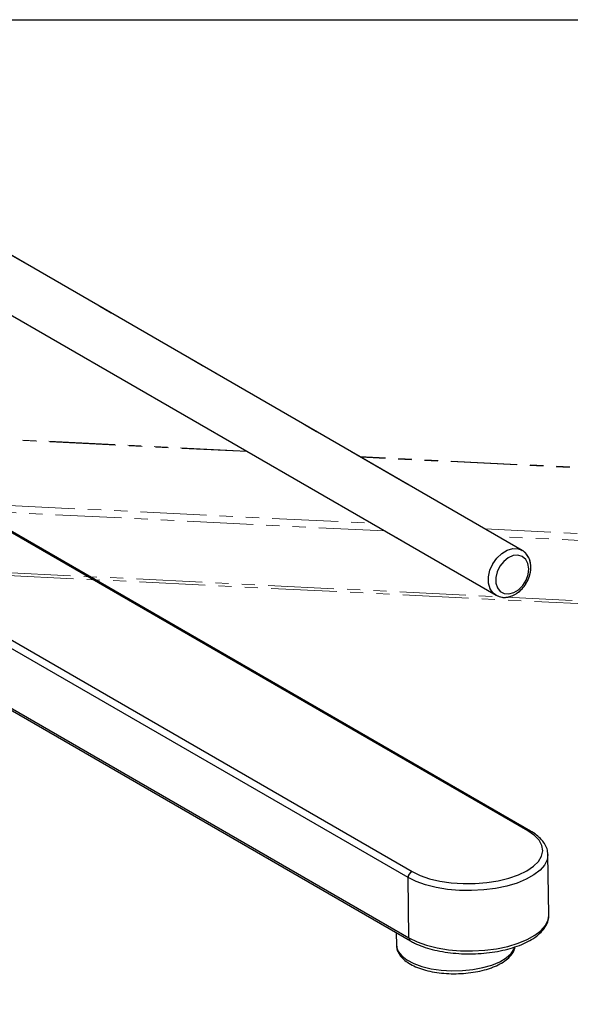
# Model space of a CAD drawing. Header units: millimetres. Extents: x 3 to 415, y 5 to 292.
# Tile 21 of 27: x 56 to 109, y 197 to 292. Entities that reach past the tile are written whole.
import ezdxf

# ---------------------------------------------------------------- set-up
doc = ezdxf.new("R2010")
doc.units = ezdxf.units.MM
doc.linetypes.add('PHANTOM', pattern=[12.7, 6.35, -1.27, 1.27, -1.27, 1.27, -1.27])
doc.layers.add('FORMAT', color=179, linetype='Continuous')
doc.layers.add('LAYER_1', color=179, linetype='Continuous')

msp = doc.modelspace()

# ---------------------------------------------------------------- linework, layer by layer
at = {"color": 7, "linetype": 'Continuous', "lineweight": 25}
for p, q in [((104.3985, 241.0811), (42.0172, 277.1457)), ((39.5145, 272.8171), (101.896, 236.7525)), ((104.9653, 214.0282), (45.4036, 248.4626)), ((105.2226, 214.0138), (45.5013, 248.5406)), ((93.4125, 209.5218), (33.5962, 244.1034)), ((34.2423, 244.5434), (93.804, 210.1089)), ((104.3186, 241.1237), (104.3985, 241.0811)), ((33.6879, 238.29), (93.5042, 203.7084)), ((33.9312, 237.9422), (93.6525, 203.4155)), ((106.9825, 205.9262), (106.8908, 211.7396)), ((93.5042, 203.7084), (93.4125, 209.5218)), ((106.9825, 205.8776), (106.9825, 205.9262)), ((92.2752, 204.2117), (92.2942, 203.0123)), ((92.2942, 203.0123), (92.298, 202.935))]:
    msp.add_line(p, q, dxfattribs=at)
at = {"color": 7, "linetype": 'PHANTOM', "lineweight": 18}
for p, q in [((104.3985, 241.0811), (42.0172, 277.1457)), ((104.3985, 241.0811), (42.0172, 277.1457)), ((39.5145, 272.8171), (101.896, 236.7525)), ((39.5145, 272.8171), (101.896, 236.7525)), ((77.8473, 250.6558), (45.7086, 252.238)), ((141.9742, 247.4987), (88.7671, 250.1182)), ((104.3186, 241.1237), (104.3985, 241.0811)), ((104.3186, 241.1237), (104.3985, 241.0811)), ((42.167, 239.2826), (140.0989, 234.4612))]:
    msp.add_line(p, q, dxfattribs=at)
at = {"color": 8, "linetype": 'PHANTOM', "lineweight": 18}
for p, q in [((77.949, 250.597), (45.7097, 252.1842)), ((141.9426, 247.4465), (88.8687, 250.0594)), ((42.272, 246.0337), (89.8977, 243.689)), ((91.1693, 242.9539), (41.7929, 245.3848)), ((100.8175, 243.1514), (140.0248, 241.2212)), ((139.9633, 240.5517), (102.0891, 242.4163)), ((41.8846, 239.5714), (102.3547, 236.5943)), ((102.8806, 236.5685), (140.055, 234.7383))]:
    msp.add_line(p, q, dxfattribs=at)
at = {"color": 8, "linetype": 'Continuous', "lineweight": 25, "flags": 128}
for points in [[(101.8885, 236.7569), (101.6235, 236.9629), (101.3332, 237.3841), (101.1776, 237.919), (101.168, 238.5279), (101.3051, 239.1657), (101.579, 239.785), (101.9691, 240.3399), (102.4466, 240.7893), (102.9761, 241.0998), (103.5183, 241.2484), (104.0329, 241.224), (104.3186, 241.1237)], [(106.8905, 211.7561), (106.8203, 211.2556), (106.5681, 210.7384), (106.1392, 210.243), (105.5442, 209.7815), (104.7977, 209.3652), (103.918, 209.0046), (102.9269, 208.7083), (101.8488, 208.4838), (100.7102, 208.3366), (99.5391, 208.2702), (98.3643, 208.2864), (97.2149, 208.3847), (96.1191, 208.5626), (95.1038, 208.8159), (94.1942, 209.1383), (93.4125, 209.5218)], [(93.5042, 203.7084), (94.2859, 203.3249), (95.1955, 203.0025), (96.2108, 202.7492), (97.3066, 202.5713), (98.456, 202.473), (99.6308, 202.4568), (100.8019, 202.5232), (101.9405, 202.6704), (103.0186, 202.8949), (104.0097, 203.1912), (104.8894, 203.5518), (105.6359, 203.9681), (106.2309, 204.4296), (106.6598, 204.925), (106.912, 205.4422), (106.9825, 205.8776)], [(92.298, 202.935), (92.306, 202.8651), (92.464, 202.4126), (92.801, 201.9823), (93.3061, 201.588), (93.963, 201.2423), (94.7507, 200.9565), (95.6439, 200.7397), (96.6138, 200.5988), (97.6292, 200.5384), (98.6575, 200.5604), (99.6657, 200.6641), (100.6214, 200.8462), (101.4938, 201.1009)], [(101.4938, 201.1009), (102.2549, 201.4198), (102.8803, 201.7929), (103.3498, 202.2081), (103.6483, 202.652), (103.715, 202.8262)]]:
    msp.add_lwpolyline(points, dxfattribs=at)
at = {"color": 8, "linetype": 'PHANTOM', "lineweight": 18, "flags": 128}
msp.add_lwpolyline([(101.8885, 236.7569), (101.6235, 236.9629), (101.3332, 237.3841), (101.1776, 237.919), (101.168, 238.5279), (101.3051, 239.1657), (101.579, 239.785), (101.9691, 240.3399), (102.4466, 240.7893), (102.9761, 241.0998), (103.5183, 241.2484), (104.0329, 241.224), (104.3186, 241.1237)], dxfattribs=at)
msp.add_lwpolyline([(101.8885, 236.7569), (101.6235, 236.9629), (101.3332, 237.3841), (101.1776, 237.919), (101.168, 238.5279), (101.3051, 239.1657), (101.579, 239.785), (101.9691, 240.3399), (102.4466, 240.7893), (102.9761, 241.0998), (103.5183, 241.2484), (104.0329, 241.224), (104.3186, 241.1237)], dxfattribs=at)
at = {"color": 7, "linetype": 'Continuous', "lineweight": 25, "flags": 128}
for points in [[(105.0435, 239.3022), (104.9643, 239.8046), (104.7505, 240.2126), (104.4211, 240.4899), (104.0053, 240.612), (103.54, 240.5679), (103.0667, 240.3617), (102.6274, 240.0115), (102.261, 239.5486), (102.0002, 239.014), (101.8682, 238.4553), (101.8766, 237.9221), (102.0247, 237.4618), (102.2994, 237.1153), (102.6762, 236.9133), (103.1217, 236.8739), (103.5963, 237.0005), (104.0578, 237.2818), (104.4652, 237.693), (104.7823, 238.1973), (104.981, 238.7501), (105.0435, 239.3022)], [(93.804, 210.1089), (94.5755, 209.7337), (95.4781, 209.4221), (96.4873, 209.1827), (97.5755, 209.022), (98.7131, 208.9445), (99.869, 208.9521), (101.0117, 209.0448), (102.11, 209.2199), (103.134, 209.4727), (104.0556, 209.7964), (104.8499, 210.182), (105.4951, 210.6191), (105.9736, 211.0957), (106.2724, 211.5989), (106.3834, 212.1148), (106.3034, 212.6296), (106.0347, 213.129), (105.5846, 213.5994), (104.9653, 214.0282)]]:
    msp.add_lwpolyline(points, dxfattribs=at)
at = {"color": 7, "linetype": 'PHANTOM', "lineweight": 18, "flags": 128}
msp.add_lwpolyline([(105.0435, 239.3022), (104.9643, 239.8046), (104.7505, 240.2126), (104.4211, 240.4899), (104.0053, 240.612), (103.54, 240.5679), (103.0667, 240.3617), (102.6274, 240.0115), (102.261, 239.5486), (102.0002, 239.014), (101.8682, 238.4553), (101.8766, 237.9221), (102.0247, 237.4618), (102.2994, 237.1153), (102.6762, 236.9133), (103.1217, 236.8739), (103.5963, 237.0005), (104.0578, 237.2818), (104.4652, 237.693), (104.7823, 238.1973), (104.981, 238.7501), (105.0435, 239.3022)], dxfattribs=at)
msp.add_lwpolyline([(105.0435, 239.3022), (104.9643, 239.8046), (104.7505, 240.2126), (104.4211, 240.4899), (104.0053, 240.612), (103.54, 240.5679), (103.0667, 240.3617), (102.6274, 240.0115), (102.261, 239.5486), (102.0002, 239.014), (101.8682, 238.4553), (101.8766, 237.9221), (102.0247, 237.4618), (102.2994, 237.1153), (102.6762, 236.9133), (103.1217, 236.8739), (103.5963, 237.0005), (104.0578, 237.2818), (104.4652, 237.693), (104.7823, 238.1973), (104.981, 238.7501), (105.0435, 239.3022)], dxfattribs=at)
at = {"color": 8, "linetype": 'Continuous', "lineweight": 25}
for centre, radius, start, end in [((105.0787, 213.747), 0.3031, 61.623334, 111.969436), ((93.8345, 203.6917), 0.3308, 177.108141, 236.587998)]:
    msp.add_arc(centre, radius, start, end, dxfattribs=at)
at = {"color": 7, "linetype": 'Continuous', "lineweight": 25}
msp.add_arc((94.0497, 209.521), 0.6372, 112.674763, 179.928006, dxfattribs=at)
for points, knots in [([(105.2417, 239.4846), (105.2356, 239.5931), (105.2186, 239.8979), (105.0839, 240.3459), (104.7994, 240.7763), (104.5259, 241.0395), (104.3313, 241.1078), (104.2977, 241.1196)], [0, 0, 0, 0, 0.1539417, 0.4323192, 0.6796858, 0.9446851, 1, 1, 1, 1]), ([(101.8957, 236.7731), (101.994, 236.7158), (102.2335, 236.5762), (102.6853, 236.5216), (103.1966, 236.5871), (103.7069, 236.7976), (104.1883, 237.139), (104.6112, 237.5956), (104.9461, 238.1385), (105.1638, 238.7217), (105.2398, 239.1784), (105.2413, 239.4249), (105.2417, 239.4846)], [0, 0, 0, 0, 0.07403906, 0.18030226, 0.28709298, 0.39690873, 0.50979317, 0.62438375, 0.73957954, 0.85535292, 0.96500844, 1, 1, 1, 1]), ([(106.8699, 211.7609), (106.8714, 211.8527), (106.876, 212.1273), (106.7115, 212.5715), (106.4025, 213.0705), (105.9484, 213.5301), (105.5256, 213.8354), (105.265, 213.9889), (105.2226, 214.0138)], [0, 0, 0, 0, 0.103461, 0.3092642, 0.5175738, 0.7354957, 0.9570483, 1, 1, 1, 1]), ([(93.6525, 203.4155), (93.7771, 203.347), (94.1396, 203.1477), (94.827, 202.8631), (95.7338, 202.5857), (96.7178, 202.3768), (97.7566, 202.2378), (98.8298, 202.1709), (99.9157, 202.1768), (100.9923, 202.2551), (102.0378, 202.4046), (103.0313, 202.6227), (103.9533, 202.9065), (104.7858, 203.2526), (105.5128, 203.6581), (106.117, 204.1209), (106.5676, 204.6192), (106.8481, 205.1385), (106.982, 205.5561), (106.9676, 205.7977), (106.9637, 205.8641)], [0, 0, 0, 0, 0.0317763, 0.092452, 0.1528435, 0.212925, 0.2727699, 0.3324645, 0.3920873, 0.4517104, 0.5113853, 0.5711846, 0.631196, 0.6915243, 0.7522838, 0.8135394, 0.8749879, 0.9288118, 0.9804418, 1, 1, 1, 1]), ([(92.3191, 202.9098), (92.3242, 202.8156), (92.3381, 202.5572), (92.5323, 202.1589), (92.866, 201.7331), (93.3435, 201.3453), (93.9559, 201.0008), (94.689, 200.7127), (95.514, 200.4905), (96.4043, 200.3389), (97.3361, 200.2598), (98.2851, 200.2542), (99.2267, 200.3218), (100.1364, 200.4613), (100.842, 200.6336), (101.3733, 200.8051), (101.8783, 200.9991), (102.4533, 201.2852), (103.0232, 201.6869), (103.4283, 202.1317), (103.6633, 202.5282), (103.704, 202.7702), (103.7171, 202.8486)], [0, 0, 0, 0, 0.0283697, 0.0778136, 0.1287719, 0.1831019, 0.2400546, 0.2976599, 0.3548915, 0.4117241, 0.4682859, 0.5247117, 0.5811238, 0.6376137, 0.6942994, 0.7216463, 0.7516004, 0.8092241, 0.8675137, 0.9263144, 0.9761307, 1, 1, 1, 1])]:
    msp.add_open_spline(points, degree=3, knots=knots, dxfattribs=at)
at = {"color": 7, "linetype": 'PHANTOM', "lineweight": 18}
for points, knots in [([(105.2417, 239.4846), (105.2356, 239.5931), (105.2186, 239.8979), (105.0839, 240.3459), (104.7994, 240.7763), (104.5259, 241.0395), (104.3313, 241.1078), (104.2977, 241.1196)], [0, 0, 0, 0, 0.1539417, 0.4323192, 0.6796858, 0.9446851, 1, 1, 1, 1]), ([(105.2417, 239.4846), (105.2356, 239.5931), (105.2186, 239.8979), (105.0839, 240.3459), (104.7994, 240.7763), (104.5259, 241.0395), (104.3313, 241.1078), (104.2977, 241.1196)], [0, 0, 0, 0, 0.1539417, 0.4323192, 0.6796858, 0.9446851, 1, 1, 1, 1]), ([(101.8957, 236.7731), (101.994, 236.7158), (102.2335, 236.5762), (102.6853, 236.5216), (103.1966, 236.5871), (103.7069, 236.7976), (104.1883, 237.139), (104.6112, 237.5956), (104.9461, 238.1385), (105.1638, 238.7217), (105.2398, 239.1784), (105.2413, 239.4249), (105.2417, 239.4846)], [0, 0, 0, 0, 0.07403906, 0.18030226, 0.28709298, 0.39690873, 0.50979317, 0.62438375, 0.73957954, 0.85535292, 0.96500844, 1, 1, 1, 1]), ([(101.8957, 236.7731), (101.994, 236.7158), (102.2335, 236.5762), (102.6853, 236.5216), (103.1966, 236.5871), (103.7069, 236.7976), (104.1883, 237.139), (104.6112, 237.5956), (104.9461, 238.1385), (105.1638, 238.7217), (105.2398, 239.1784), (105.2413, 239.4249), (105.2417, 239.4846)], [0, 0, 0, 0, 0.07403906, 0.18030226, 0.28709298, 0.39690873, 0.50979317, 0.62438375, 0.73957954, 0.85535292, 0.96500844, 1, 1, 1, 1])]:
    msp.add_open_spline(points, degree=3, knots=knots, dxfattribs=at)
at = {"layer": 'FORMAT'}
msp.add_line((2.9641, 292.2451), (415.2814, 292.2451), dxfattribs=at)
at = {"layer": 'LAYER_1', "lineweight": 18}
msp.add_arc((51.7205, 305.0815), 124.7401, 254.948261, 328.039951, dxfattribs=at)

doc.saveas('drawing.dxf')
